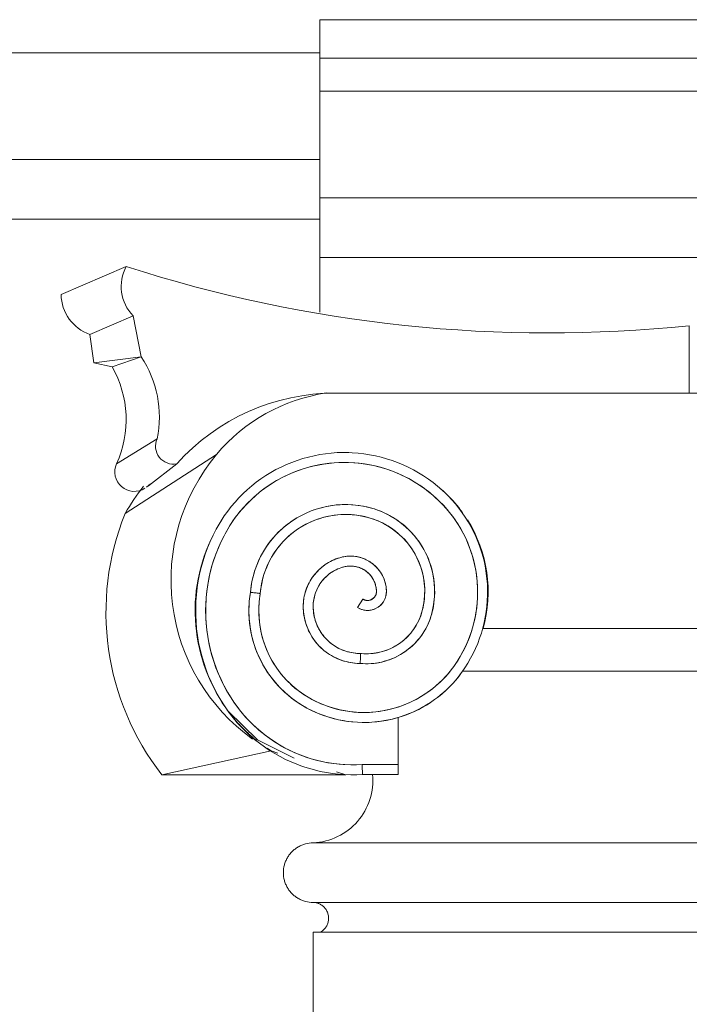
# Model space of a CAD drawing. Header units: millimetres. Extents: x -32191 to 39201, y -1740 to 8822.
# Tile 29 of 35: x 26839 to 27176, y 4083 to 4578. Entities that reach past the tile are written whole.
import ezdxf

# ---------------------------------------------------------------- set-up
doc = ezdxf.new("R2010")
doc.units = ezdxf.units.MM
doc.layers.add('A-GENM', color=13, linetype='Continuous', lineweight=18)

# ---------------------------------------------------------------- blocks, each defined once
blk = doc.blocks.new('Generic Models 17 - Generic Models 17-3093004-ELEVAÇÃO 2 - MAPEAMENTO DE DANOS')
at = {"layer": 'A-GENM'}
for p, q in [((-3350.06, 4577.98), (-3721.65, 4577.98)), ((-3721.65, 4577.98), (-3721.65, 4558.7)), ((-3721.65, 4542.04), (-3721.65, 4558.7)), ((-3350.06, 4558.7), (-3721.65, 4558.7)), ((-3721.65, 4488.47), (-3721.65, 4542.04)), ((-3350.06, 4542.04), (-3721.65, 4542.04)), ((-3721.65, 4458.47), (-3721.65, 4488.47)), ((-3350.06, 4488.47), (-3721.65, 4488.47)), ((-3721.65, 4458.47), (-3721.65, 4430.97)), ((-3350.06, 4458.47), (-3721.65, 4458.47)), ((-3819.08, 4453.88), (-3851.87, 4439.72)), ((-3815.61, 4429.12), (-3837.36, 4419.74)), ((-3815.61, 4429.12), (-3811.59, 4408.47)), ((-3535.85, 4390.26), (-3535.85, 4424.1)), ((-3835.34, 4405.4), (-3837.36, 4419.74)), ((-3811.59, 4408.47), (-3835.34, 4405.4)), ((-3811.59, 4408.47), (-3826.2, 4403.46)), ((-3826.2, 4403.46), (-3835.34, 4405.4)), ((-3353.42, 4390.26), (-3718.28, 4390.26)), ((-3713.83, 4390.26), (-3535.85, 4390.26)), ((-3823.98, 4354.67), (-3803.59, 4367.29)), ((-3819.69, 4329.65), (-3773.64, 4359.38)), ((-3807.99, 4343.65), (-3793.71, 4354.64)), ((-3808.98, 4342.87), (-3806.86, 4344.52)), ((-3702.79, 4282.39), (-3700.14, 4286.63)), ((-3431.92, 4271.88), (-3639.79, 4271.88)), ((-3639.54, 4271.88), (-3432.17, 4271.88)), ((-3650.12, 4250.38), (-3421.59, 4250.38)), ((-3421.77, 4250.33), (-3649.94, 4250.33)), ((-3682.33, 4203.42), (-3682.33, 4227.08)), ((-3746.21, 4210.28), (-3801.23, 4198.33)), ((-3742.83, 4209.21), (-3746.21, 4210.28)), ((-3708.57, 4198.33), (-3713.33, 4199.84)), ((-3682.34, 4203.42), (-3700.43, 4203.42)), ((-3682.33, 4203.42), (-3700.43, 4203.42)), ((-3708.57, 4198.33), (-3801.23, 4198.33)), ((-3700.27, 4198.42), (-3682.34, 4198.42)), ((-3350.06, 4164.06), (-3725.06, 4164.06)), ((-3725.06, 4134.06), (-3350.06, 4134.06)), ((-3725.06, 4134.06), (-3350.06, 4134.06)), ((-3350.06, 4119.06), (-3725.06, 4119.06)), ((-3725.06, 4119.06), (-3725.06, 1459.06))]:
    blk.add_line(p, q, dxfattribs=at)
at = {"layer": 'A-GENM', "flags": 128}
for points in [[(-3707.18, 4360.32), (-3710.11, 4360.35), (-3713.04, 4360.26), (-3715.96, 4360.05), (-3718.87, 4359.73), (-3721.77, 4359.29), (-3724.65, 4358.73), (-3727.5, 4358.06), (-3730.32, 4357.28), (-3733.11, 4356.38), (-3735.86, 4355.38), (-3738.57, 4354.26), (-3741.23, 4353.04), (-3743.85, 4351.71), (-3746.4, 4350.27), (-3748.9, 4348.74), (-3751.33, 4347.11), (-3753.7, 4345.38), (-3755.99, 4343.56), (-3758.21, 4341.65), (-3760.35, 4339.65), (-3762.42, 4337.57), (-3764.39, 4335.4), (-3766.28, 4333.16), (-3768.07, 4330.85), (-3769.78, 4328.46), (-3771.38, 4326.01), (-3772.89, 4323.5), (-3773.8, 4321.86)], [(-3658.13, 4339.5), (-3660.27, 4341.51), (-3662.48, 4343.43), (-3664.77, 4345.25), (-3667.13, 4346.99), (-3669.56, 4348.63), (-3672.05, 4350.17), (-3674.61, 4351.61), (-3677.21, 4352.94), (-3679.87, 4354.18), (-3682.58, 4355.3), (-3685.33, 4356.31), (-3688.11, 4357.22), (-3690.93, 4358.01), (-3693.78, 4358.69), (-3696.66, 4359.25), (-3699.55, 4359.7), (-3702.47, 4360.03), (-3705.39, 4360.25), (-3707.18, 4360.32)], [(-3769.4, 4319.49), (-3768.05, 4321.87), (-3766.62, 4324.19), (-3765.09, 4326.45), (-3763.47, 4328.65), (-3761.76, 4330.78), (-3759.98, 4332.84), (-3758.11, 4334.83), (-3756.16, 4336.74), (-3754.14, 4338.58), (-3752.04, 4340.33), (-3749.88, 4341.99), (-3747.65, 4343.57), (-3745.36, 4345.06), (-3743.02, 4346.46), (-3740.62, 4347.76), (-3738.16, 4348.96), (-3735.67, 4350.06), (-3733.13, 4351.07), (-3730.55, 4351.97), (-3727.94, 4352.76), (-3725.3, 4353.46), (-3722.63, 4354.04), (-3719.95, 4354.52), (-3717.24, 4354.89), (-3714.52, 4355.16), (-3711.8, 4355.31), (-3709.07, 4355.35), (-3707.33, 4355.33)], [(-3707.33, 4355.33), (-3704.6, 4355.19), (-3701.88, 4354.95), (-3699.17, 4354.6), (-3696.48, 4354.14), (-3693.81, 4353.57), (-3691.17, 4352.9), (-3688.55, 4352.12), (-3685.97, 4351.24), (-3683.42, 4350.25), (-3680.92, 4349.16), (-3678.46, 4347.98), (-3676.05, 4346.7), (-3673.69, 4345.32), (-3671.39, 4343.85), (-3669.15, 4342.29), (-3666.98, 4340.63), (-3664.87, 4338.9), (-3662.84, 4337.08), (-3661.62, 4335.93)], [(-3650.29, 4249.85), (-3648.72, 4252.12), (-3647.25, 4254.46), (-3645.87, 4256.85), (-3644.59, 4259.3), (-3643.41, 4261.79), (-3642.32, 4264.33), (-3641.34, 4266.91), (-3640.47, 4269.53), (-3639.7, 4272.19), (-3639.04, 4274.87), (-3638.48, 4277.57), (-3638.03, 4280.3), (-3637.69, 4283.04), (-3637.47, 4285.79), (-3637.35, 4288.55), (-3637.34, 4291.31), (-3637.45, 4294.07), (-3637.66, 4296.83), (-3637.98, 4299.57), (-3638.42, 4302.3), (-3638.96, 4305), (-3639.61, 4307.69), (-3640.36, 4310.34), (-3641.23, 4312.97), (-3642.19, 4315.56), (-3643.26, 4318.1), (-3644.43, 4320.6), (-3645.7, 4323.06), (-3647.07, 4325.46), (-3648.53, 4327.8), (-3650.08, 4330.08), (-3651.72, 4332.3), (-3653.45, 4334.46), (-3655.27, 4336.54), (-3657.17, 4338.54), (-3658.13, 4339.5)], [(-3694.45, 4332), (-3696.29, 4332.53), (-3698.16, 4332.99), (-3700.04, 4333.38), (-3701.93, 4333.69), (-3703.84, 4333.93), (-3705.76, 4334.08), (-3707.67, 4334.17), (-3709.6, 4334.17), (-3711.51, 4334.1), (-3713.43, 4333.95), (-3715.34, 4333.73), (-3717.23, 4333.42), (-3719.12, 4333.05), (-3720.99, 4332.6), (-3722.83, 4332.07), (-3724.66, 4331.47), (-3726.46, 4330.8), (-3728.23, 4330.05), (-3729.97, 4329.24), (-3731.67, 4328.36), (-3733.34, 4327.41), (-3734.97, 4326.39), (-3736.56, 4325.31), (-3738.11, 4324.17), (-3739.6, 4322.96), (-3741.05, 4321.7), (-3742.45, 4320.38), (-3743.79, 4319.01), (-3745.07, 4317.58), (-3746.3, 4316.1), (-3747.47, 4314.58), (-3748.57, 4313.01), (-3749.62, 4311.39), (-3750.59, 4309.74), (-3751.5, 4308.05), (-3752.34, 4306.32), (-3753.12, 4304.56), (-3753.82, 4302.77), (-3754.45, 4300.96), (-3755, 4299.12), (-3755.48, 4297.26), (-3755.89, 4295.38), (-3756.22, 4293.49), (-3756.48, 4291.59), (-3756.63, 4290.06)], [(-3661.62, 4335.93), (-3659.83, 4334.1), (-3658.11, 4332.2), (-3656.46, 4330.24), (-3654.9, 4328.21), (-3653.41, 4326.12), (-3652.02, 4323.97), (-3650.71, 4321.77), (-3649.48, 4319.52), (-3648.35, 4317.22), (-3647.32, 4314.88), (-3646.37, 4312.5), (-3645.53, 4310.08), (-3644.78, 4307.63), (-3644.12, 4305.15), (-3643.57, 4302.65), (-3643.12, 4300.13), (-3642.77, 4297.59), (-3642.52, 4295.04), (-3642.38, 4292.49), (-3642.33, 4289.93), (-3642.39, 4287.36), (-3642.55, 4284.81), (-3642.81, 4282.26), (-3643.18, 4279.72), (-3643.65, 4277.2), (-3644.21, 4274.71), (-3644.88, 4272.23), (-3645.64, 4269.79), (-3646.5, 4267.37), (-3647.46, 4265), (-3648.51, 4262.66), (-3649.66, 4260.37), (-3650.89, 4258.13), (-3652.21, 4255.93), (-3653.62, 4253.79), (-3654.35, 4252.76)], [(-3751.66, 4289.43), (-3751.49, 4291.15), (-3751.26, 4292.85), (-3750.96, 4294.54), (-3750.59, 4296.23), (-3750.15, 4297.89), (-3749.65, 4299.54), (-3749.08, 4301.16), (-3748.45, 4302.76), (-3747.75, 4304.33), (-3747, 4305.88), (-3746.18, 4307.39), (-3745.3, 4308.87), (-3744.36, 4310.32), (-3743.37, 4311.72), (-3742.31, 4313.08), (-3741.21, 4314.4), (-3740.06, 4315.68), (-3738.85, 4316.91), (-3737.6, 4318.08), (-3736.3, 4319.21), (-3734.95, 4320.29), (-3733.57, 4321.31), (-3732.14, 4322.27), (-3730.68, 4323.18), (-3729.18, 4324.02), (-3727.65, 4324.81), (-3726.09, 4325.53), (-3724.5, 4326.2), (-3722.88, 4326.79), (-3721.25, 4327.33), (-3719.59, 4327.79), (-3717.92, 4328.19), (-3716.23, 4328.52), (-3714.53, 4328.79), (-3712.82, 4328.99), (-3711.1, 4329.11), (-3709.38, 4329.17), (-3707.66, 4329.16), (-3705.94, 4329.09), (-3704.23, 4328.94), (-3702.52, 4328.72), (-3700.82, 4328.44), (-3699.14, 4328.09), (-3697.47, 4327.67), (-3695.94, 4327.22)], [(-3665.36, 4279.52), (-3664.95, 4281.21), (-3664.62, 4282.91), (-3664.35, 4284.63), (-3664.14, 4286.36), (-3664.01, 4288.09), (-3663.95, 4289.83), (-3663.96, 4291.56), (-3664.03, 4293.3), (-3664.18, 4295.03), (-3664.4, 4296.76), (-3664.68, 4298.47), (-3665.03, 4300.17), (-3665.45, 4301.86), (-3665.94, 4303.53), (-3666.49, 4305.18), (-3667.11, 4306.8), (-3667.79, 4308.4), (-3668.54, 4309.97), (-3669.35, 4311.51), (-3670.22, 4313.01), (-3671.15, 4314.48), (-3672.14, 4315.91), (-3673.18, 4317.3), (-3674.28, 4318.65), (-3675.43, 4319.95), (-3676.63, 4321.2), (-3677.88, 4322.41), (-3679.18, 4323.56), (-3680.53, 4324.67), (-3681.91, 4325.71), (-3683.34, 4326.7), (-3684.81, 4327.64), (-3686.31, 4328.51), (-3687.85, 4329.32), (-3689.41, 4330.07), (-3691.01, 4330.76), (-3692.63, 4331.38), (-3694.28, 4331.94), (-3694.45, 4332)], [(-3695.94, 4327.22), (-3694.48, 4326.74), (-3693.04, 4326.19), (-3691.63, 4325.59), (-3690.24, 4324.93), (-3688.87, 4324.21), (-3687.54, 4323.45), (-3686.24, 4322.63), (-3684.97, 4321.75), (-3683.74, 4320.83), (-3682.55, 4319.86), (-3681.4, 4318.85), (-3680.28, 4317.78), (-3679.21, 4316.68), (-3678.19, 4315.53), (-3677.21, 4314.34), (-3676.29, 4313.12), (-3675.41, 4311.85), (-3674.58, 4310.56), (-3673.8, 4309.23), (-3673.08, 4307.87), (-3672.42, 4306.48), (-3671.81, 4305.07), (-3671.25, 4303.64), (-3670.76, 4302.18), (-3670.32, 4300.71), (-3669.94, 4299.22), (-3669.62, 4297.71), (-3669.37, 4296.19), (-3669.17, 4294.67), (-3669.03, 4293.14), (-3668.96, 4291.6), (-3668.95, 4290.06), (-3669, 4288.53), (-3669.11, 4286.99), (-3669.28, 4285.46), (-3669.51, 4283.94), (-3669.8, 4282.43), (-3670.16, 4280.94), (-3670.2, 4280.78)], [(-3773.8, 4321.86), (-3775.38, 4318.78), (-3776.84, 4315.64), (-3778.17, 4312.45), (-3779.37, 4309.2), (-3780.44, 4305.91), (-3781.38, 4302.58), (-3782.18, 4299.21), (-3782.85, 4295.81), (-3783.38, 4292.39), (-3783.78, 4288.95), (-3784.03, 4285.5), (-3784.15, 4282.04), (-3784.13, 4278.58), (-3783.98, 4275.12), (-3783.68, 4271.67), (-3783.25, 4268.24), (-3782.68, 4264.82), (-3781.97, 4261.44), (-3781.13, 4258.08), (-3780.15, 4254.76), (-3779.05, 4251.48), (-3777.81, 4248.24), (-3776.44, 4245.06), (-3774.95, 4241.94), (-3773.33, 4238.88), (-3771.6, 4235.88), (-3769.74, 4232.96), (-3769.09, 4231.99)], [(-3764.96, 4234.81), (-3766.74, 4237.54), (-3768.42, 4240.33), (-3769.98, 4243.2), (-3771.42, 4246.12), (-3772.75, 4249.1), (-3773.96, 4252.13), (-3775.04, 4255.21), (-3776.01, 4258.32), (-3776.84, 4261.48), (-3777.55, 4264.66), (-3778.13, 4267.87), (-3778.58, 4271.1), (-3778.91, 4274.35), (-3779.1, 4277.6), (-3779.16, 4280.86), (-3779.09, 4284.12), (-3778.9, 4287.38), (-3778.57, 4290.62), (-3778.11, 4293.85), (-3777.52, 4297.06), (-3776.81, 4300.24), (-3775.97, 4303.4), (-3775, 4306.51), (-3773.91, 4309.59), (-3772.7, 4312.61), (-3771.37, 4315.59), (-3769.91, 4318.51), (-3769.4, 4319.49)], [(-3710.69, 4307.72), (-3711.68, 4307.45), (-3712.65, 4307.14), (-3713.61, 4306.8), (-3714.56, 4306.41), (-3715.49, 4305.99), (-3716.41, 4305.54), (-3717.3, 4305.04), (-3718.18, 4304.51), (-3719.03, 4303.95), (-3719.86, 4303.35), (-3720.66, 4302.72), (-3721.44, 4302.06), (-3722.19, 4301.37), (-3722.92, 4300.64), (-3723.61, 4299.89), (-3724.27, 4299.12), (-3724.91, 4298.31), (-3725.51, 4297.48), (-3726.07, 4296.63), (-3726.6, 4295.76), (-3727.1, 4294.87), (-3727.56, 4293.95), (-3727.98, 4293.02), (-3728.37, 4292.07), (-3728.71, 4291.11), (-3729.02, 4290.14), (-3729.29, 4289.15), (-3729.52, 4288.16), (-3729.71, 4287.15), (-3729.86, 4286.14), (-3729.97, 4285.12), (-3730.04, 4284.1), (-3730.06, 4283.08), (-3730.06, 4282.92)], [(-3688.23, 4290.79), (-3688.27, 4291.51), (-3688.34, 4292.23), (-3688.43, 4292.95), (-3688.56, 4293.66), (-3688.71, 4294.37), (-3688.9, 4295.07), (-3689.11, 4295.76), (-3689.34, 4296.45), (-3689.61, 4297.12), (-3689.9, 4297.78), (-3690.22, 4298.43), (-3690.56, 4299.07), (-3690.93, 4299.69), (-3691.33, 4300.3), (-3691.74, 4300.89), (-3692.18, 4301.47), (-3692.65, 4302.02), (-3693.13, 4302.56), (-3693.64, 4303.08), (-3694.17, 4303.57), (-3694.71, 4304.05), (-3695.28, 4304.5), (-3695.86, 4304.93), (-3696.46, 4305.34), (-3697.07, 4305.72), (-3697.7, 4306.07), (-3698.35, 4306.41), (-3699, 4306.71), (-3699.67, 4306.99), (-3700.35, 4307.24), (-3701.04, 4307.47), (-3701.73, 4307.66), (-3702.44, 4307.83), (-3703.14, 4307.97), (-3703.86, 4308.09), (-3704.58, 4308.17), (-3705.3, 4308.23), (-3706.02, 4308.25), (-3706.75, 4308.25), (-3707.47, 4308.22), (-3708.19, 4308.16), (-3708.91, 4308.07), (-3709.62, 4307.95), (-3710.33, 4307.8), (-3710.69, 4307.72)], [(-3725.06, 4282.92), (-3725.05, 4283.74), (-3725, 4284.56), (-3724.92, 4285.38), (-3724.8, 4286.19), (-3724.65, 4287), (-3724.47, 4287.8), (-3724.26, 4288.6), (-3724.02, 4289.38), (-3723.75, 4290.16), (-3723.44, 4290.92), (-3723.11, 4291.67), (-3722.74, 4292.41), (-3722.35, 4293.13), (-3721.92, 4293.84), (-3721.47, 4294.53), (-3721, 4295.19), (-3720.49, 4295.84), (-3719.96, 4296.47), (-3719.41, 4297.08), (-3718.83, 4297.66), (-3718.23, 4298.23), (-3717.6, 4298.76), (-3716.96, 4299.27), (-3716.3, 4299.76), (-3715.61, 4300.22), (-3714.91, 4300.65), (-3714.2, 4301.05), (-3713.46, 4301.42), (-3712.72, 4301.77), (-3711.95, 4302.08), (-3711.18, 4302.36), (-3710.4, 4302.61), (-3709.61, 4302.83), (-3709.48, 4302.86)], [(-3709.48, 4302.86), (-3708.97, 4302.98), (-3708.45, 4303.08), (-3707.94, 4303.15), (-3707.41, 4303.21), (-3706.89, 4303.24), (-3706.37, 4303.25), (-3705.84, 4303.25), (-3705.32, 4303.22), (-3704.8, 4303.17), (-3704.28, 4303.1), (-3703.77, 4303), (-3703.25, 4302.89), (-3702.75, 4302.76), (-3702.25, 4302.61), (-3701.75, 4302.43), (-3701.26, 4302.24), (-3700.79, 4302.03), (-3700.32, 4301.8), (-3699.85, 4301.55), (-3699.4, 4301.28), (-3698.96, 4301), (-3698.54, 4300.7), (-3698.12, 4300.38), (-3697.72, 4300.04), (-3697.33, 4299.69), (-3696.96, 4299.32), (-3696.6, 4298.94), (-3696.26, 4298.55), (-3695.93, 4298.14), (-3695.62, 4297.72), (-3695.32, 4297.28), (-3695.05, 4296.84), (-3694.79, 4296.38), (-3694.55, 4295.92), (-3694.33, 4295.44), (-3694.13, 4294.96), (-3693.95, 4294.47), (-3693.78, 4293.97), (-3693.64, 4293.46), (-3693.52, 4292.96), (-3693.42, 4292.44), (-3693.34, 4291.92), (-3693.28, 4291.4), (-3693.24, 4290.88), (-3693.23, 4290.62)], [(-3756.63, 4290.06), (-3756.96, 4287.86), (-3757.2, 4285.65), (-3757.35, 4283.44), (-3757.41, 4281.22), (-3757.39, 4279), (-3757.27, 4276.78), (-3757.07, 4274.57), (-3756.78, 4272.36), (-3756.4, 4270.18), (-3755.94, 4268), (-3755.39, 4265.85), (-3754.75, 4263.72), (-3754.03, 4261.62), (-3753.22, 4259.55), (-3752.33, 4257.52), (-3751.36, 4255.52), (-3750.32, 4253.56), (-3749.19, 4251.65), (-3747.99, 4249.78), (-3746.72, 4247.96), (-3745.37, 4246.19), (-3743.95, 4244.48), (-3742.47, 4242.83), (-3740.92, 4241.24), (-3739.31, 4239.71), (-3737.64, 4238.24), (-3735.91, 4236.85), (-3734.13, 4235.52), (-3732.3, 4234.27), (-3730.42, 4233.09), (-3728.49, 4231.99), (-3728.24, 4231.85)], [(-3725.86, 4236.25), (-3727.62, 4237.24), (-3729.34, 4238.31), (-3731.02, 4239.44), (-3732.64, 4240.64), (-3734.22, 4241.9), (-3735.75, 4243.22), (-3737.22, 4244.61), (-3738.64, 4246.05), (-3740, 4247.55), (-3741.29, 4249.1), (-3742.52, 4250.7), (-3743.69, 4252.35), (-3744.79, 4254.04), (-3745.83, 4255.78), (-3746.79, 4257.56), (-3747.68, 4259.37), (-3748.5, 4261.22), (-3749.24, 4263.1), (-3749.91, 4265.01), (-3750.5, 4266.94), (-3751.01, 4268.9), (-3751.44, 4270.87), (-3751.8, 4272.86), (-3752.07, 4274.86), (-3752.27, 4276.87), (-3752.38, 4278.89), (-3752.41, 4280.91), (-3752.37, 4282.93), (-3752.24, 4284.95), (-3752.03, 4286.96), (-3751.74, 4288.96), (-3751.66, 4289.43)], [(-3702.79, 4282.39), (-3702.46, 4282.19), (-3702.12, 4282.01), (-3701.78, 4281.84), (-3701.43, 4281.69), (-3701.08, 4281.55), (-3700.72, 4281.42), (-3700.36, 4281.31), (-3699.99, 4281.21), (-3699.62, 4281.13), (-3699.24, 4281.06), (-3698.87, 4281.01), (-3698.49, 4280.97), (-3698.11, 4280.95), (-3697.73, 4280.94), (-3697.35, 4280.95), (-3696.97, 4280.97), (-3696.59, 4281.01), (-3696.21, 4281.06), (-3695.84, 4281.13), (-3695.46, 4281.22), (-3695.1, 4281.32), (-3694.73, 4281.43), (-3694.37, 4281.56), (-3694.02, 4281.7), (-3693.67, 4281.85), (-3693.33, 4282.02), (-3693, 4282.21), (-3692.67, 4282.4), (-3692.35, 4282.61), (-3692.05, 4282.83), (-3691.74, 4283.07), (-3691.45, 4283.31), (-3691.17, 4283.57), (-3690.9, 4283.84), (-3690.64, 4284.12), (-3690.4, 4284.41), (-3690.16, 4284.7), (-3689.94, 4285.01), (-3689.72, 4285.33), (-3689.52, 4285.65), (-3689.34, 4285.99), (-3689.17, 4286.32), (-3689.01, 4286.67), (-3688.86, 4287.02), (-3688.73, 4287.38), (-3688.62, 4287.74), (-3688.52, 4288.11), (-3688.43, 4288.48), (-3688.36, 4288.86), (-3688.3, 4289.23), (-3688.26, 4289.61), (-3688.23, 4289.99), (-3688.22, 4290.37), (-3688.23, 4290.75), (-3688.23, 4290.79)], [(-3693.23, 4290.62), (-3693.22, 4290.44), (-3693.23, 4290.26), (-3693.24, 4290.08), (-3693.26, 4289.9), (-3693.28, 4289.72), (-3693.32, 4289.54), (-3693.36, 4289.36), (-3693.4, 4289.19), (-3693.46, 4289.02), (-3693.52, 4288.85), (-3693.59, 4288.68), (-3693.66, 4288.51), (-3693.74, 4288.35), (-3693.83, 4288.19), (-3693.92, 4288.04), (-3694.02, 4287.89), (-3694.13, 4287.74), (-3694.24, 4287.6), (-3694.36, 4287.46), (-3694.48, 4287.33), (-3694.61, 4287.2), (-3694.74, 4287.08), (-3694.88, 4286.96), (-3695.02, 4286.85), (-3695.17, 4286.74), (-3695.32, 4286.64), (-3695.47, 4286.55), (-3695.63, 4286.46), (-3695.79, 4286.38), (-3695.96, 4286.31), (-3696.13, 4286.24), (-3696.3, 4286.18), (-3696.47, 4286.12), (-3696.64, 4286.08), (-3696.82, 4286.04), (-3697, 4286), (-3697.17, 4285.98), (-3697.35, 4285.96), (-3697.53, 4285.95), (-3697.72, 4285.94), (-3697.9, 4285.94), (-3698.08, 4285.95), (-3698.26, 4285.97), (-3698.44, 4285.99), (-3698.61, 4286.03), (-3698.79, 4286.06), (-3698.97, 4286.11), (-3699.14, 4286.16), (-3699.31, 4286.22), (-3699.48, 4286.29), (-3699.64, 4286.36), (-3699.8, 4286.44), (-3699.96, 4286.53), (-3700.12, 4286.62), (-3700.14, 4286.63)], [(-3730.06, 4282.92), (-3730.04, 4281.77), (-3729.97, 4280.63), (-3729.86, 4279.49), (-3729.7, 4278.35), (-3729.49, 4277.23), (-3729.24, 4276.11), (-3728.95, 4275), (-3728.61, 4273.91), (-3728.23, 4272.83), (-3727.8, 4271.76), (-3727.34, 4270.72), (-3726.83, 4269.69), (-3726.28, 4268.68), (-3725.69, 4267.7), (-3725.06, 4266.74), (-3724.39, 4265.81), (-3723.69, 4264.9), (-3722.95, 4264.03), (-3722.18, 4263.18), (-3721.38, 4262.37), (-3720.54, 4261.59), (-3719.67, 4260.84), (-3718.77, 4260.13), (-3717.85, 4259.45), (-3716.9, 4258.81), (-3715.92, 4258.21), (-3714.92, 4257.65), (-3713.9, 4257.13), (-3712.86, 4256.65), (-3711.8, 4256.22), (-3710.72, 4255.82), (-3709.63, 4255.47), (-3708.53, 4255.17), (-3707.41, 4254.9), (-3706.29, 4254.69), (-3705.15, 4254.52), (-3704.02, 4254.39), (-3702.87, 4254.31), (-3701.73, 4254.27), (-3701.42, 4254.27)], [(-3701.19, 4259.27), (-3702.13, 4259.28), (-3703.08, 4259.33), (-3704.02, 4259.41), (-3704.96, 4259.54), (-3705.89, 4259.7), (-3706.81, 4259.89), (-3707.73, 4260.13), (-3708.64, 4260.4), (-3709.53, 4260.71), (-3710.41, 4261.05), (-3711.28, 4261.43), (-3712.13, 4261.84), (-3712.97, 4262.28), (-3713.78, 4262.76), (-3714.58, 4263.27), (-3715.35, 4263.81), (-3716.11, 4264.39), (-3716.84, 4264.99), (-3717.54, 4265.62), (-3718.22, 4266.28), (-3718.87, 4266.96), (-3719.49, 4267.67), (-3720.09, 4268.41), (-3720.66, 4269.17), (-3721.19, 4269.95), (-3721.69, 4270.75), (-3722.16, 4271.57), (-3722.6, 4272.41), (-3723, 4273.26), (-3723.37, 4274.13), (-3723.71, 4275.02), (-3724, 4275.92), (-3724.27, 4276.82), (-3724.49, 4277.74), (-3724.68, 4278.67), (-3724.83, 4279.6), (-3724.94, 4280.54), (-3725.02, 4281.49), (-3725.06, 4282.43), (-3725.06, 4282.92)], [(-3701.42, 4254.27), (-3700.06, 4254.17), (-3698.7, 4254.13), (-3697.34, 4254.14), (-3695.98, 4254.2), (-3694.63, 4254.32), (-3693.28, 4254.49), (-3691.94, 4254.71), (-3690.61, 4254.99), (-3689.29, 4255.33), (-3687.98, 4255.71), (-3686.7, 4256.15), (-3685.43, 4256.64), (-3684.18, 4257.17), (-3682.95, 4257.76), (-3681.75, 4258.4), (-3680.57, 4259.08), (-3679.43, 4259.81), (-3678.31, 4260.59), (-3677.22, 4261.41), (-3676.17, 4262.27), (-3675.16, 4263.17), (-3674.18, 4264.12), (-3673.24, 4265.1), (-3672.34, 4266.12), (-3671.48, 4267.17), (-3670.66, 4268.26), (-3669.89, 4269.38), (-3669.16, 4270.53), (-3668.48, 4271.71), (-3667.85, 4272.91), (-3667.26, 4274.14), (-3666.73, 4275.39), (-3666.24, 4276.66), (-3665.81, 4277.95), (-3665.43, 4279.25), (-3665.36, 4279.52)], [(-3670.2, 4280.78), (-3670.51, 4279.67), (-3670.87, 4278.57), (-3671.28, 4277.48), (-3671.72, 4276.41), (-3672.21, 4275.36), (-3672.75, 4274.33), (-3673.32, 4273.32), (-3673.93, 4272.33), (-3674.58, 4271.37), (-3675.27, 4270.44), (-3676, 4269.53), (-3676.76, 4268.66), (-3677.55, 4267.81), (-3678.38, 4267), (-3679.24, 4266.22), (-3680.13, 4265.48), (-3681.05, 4264.77), (-3682, 4264.11), (-3682.97, 4263.47), (-3683.97, 4262.88), (-3684.99, 4262.33), (-3686.04, 4261.82), (-3687.1, 4261.36), (-3688.18, 4260.93), (-3689.27, 4260.55), (-3690.38, 4260.21), (-3691.5, 4259.92), (-3692.64, 4259.67), (-3693.78, 4259.47), (-3694.93, 4259.31), (-3696.08, 4259.2), (-3697.24, 4259.14), (-3698.4, 4259.12), (-3699.56, 4259.15), (-3700.72, 4259.23), (-3701.19, 4259.27)], [(-3728.24, 4231.85), (-3726.08, 4230.74), (-3723.88, 4229.72), (-3721.65, 4228.79), (-3719.38, 4227.95), (-3717.07, 4227.2), (-3714.74, 4226.55), (-3712.38, 4225.98), (-3710.01, 4225.51), (-3707.61, 4225.14), (-3705.2, 4224.87), (-3702.79, 4224.68), (-3700.37, 4224.6), (-3697.94, 4224.62), (-3695.52, 4224.73), (-3693.11, 4224.93), (-3690.71, 4225.24), (-3688.32, 4225.64), (-3685.95, 4226.13), (-3683.6, 4226.72), (-3681.27, 4227.4), (-3678.98, 4228.18), (-3676.71, 4229.04), (-3674.49, 4230), (-3672.3, 4231.04), (-3670.16, 4232.17), (-3668.06, 4233.39), (-3666.02, 4234.69), (-3664.03, 4236.07), (-3662.09, 4237.52), (-3660.21, 4239.06), (-3658.4, 4240.66), (-3656.66, 4242.34), (-3654.98, 4244.09), (-3653.37, 4245.9), (-3651.84, 4247.78), (-3650.38, 4249.72), (-3650.29, 4249.85)], [(-3654.35, 4252.76), (-3655.68, 4250.98), (-3657.08, 4249.26), (-3658.55, 4247.59), (-3660.09, 4245.98), (-3661.69, 4244.44), (-3663.35, 4242.96), (-3665.06, 4241.55), (-3666.83, 4240.2), (-3668.66, 4238.93), (-3670.53, 4237.74), (-3672.45, 4236.62), (-3674.41, 4235.58), (-3676.42, 4234.61), (-3678.46, 4233.73), (-3680.53, 4232.93), (-3682.64, 4232.21), (-3684.77, 4231.58), (-3686.92, 4231.04), (-3689.1, 4230.58), (-3691.29, 4230.2), (-3693.49, 4229.92), (-3695.71, 4229.72), (-3697.93, 4229.62), (-3700.15, 4229.6), (-3702.37, 4229.67), (-3704.59, 4229.83), (-3706.8, 4230.08), (-3708.99, 4230.41), (-3711.18, 4230.84), (-3713.34, 4231.35), (-3715.48, 4231.94), (-3717.6, 4232.63), (-3719.68, 4233.39), (-3721.74, 4234.24), (-3723.75, 4235.17), (-3725.73, 4236.18), (-3725.86, 4236.25)], [(-3700.43, 4203.42), (-3703.32, 4203.29), (-3706.21, 4203.27), (-3709.1, 4203.37), (-3711.99, 4203.58), (-3714.86, 4203.91), (-3717.72, 4204.35), (-3720.56, 4204.91), (-3723.38, 4205.58), (-3726.16, 4206.36), (-3728.92, 4207.25), (-3731.63, 4208.25), (-3734.3, 4209.36), (-3736.93, 4210.58), (-3739.5, 4211.9), (-3742.02, 4213.32), (-3744.48, 4214.84), (-3746.88, 4216.46), (-3749.21, 4218.18), (-3751.47, 4219.98), (-3753.66, 4221.88), (-3755.77, 4223.86), (-3757.8, 4225.92), (-3759.74, 4228.06), (-3761.6, 4230.28), (-3763.37, 4232.57), (-3764.96, 4234.81)], [(-3769.09, 4231.99), (-3767.29, 4229.47), (-3765.4, 4227.02), (-3763.41, 4224.65), (-3761.32, 4222.37), (-3759.15, 4220.17), (-3756.89, 4218.05), (-3754.55, 4216.03), (-3752.12, 4214.11), (-3749.63, 4212.28), (-3747.06, 4210.56), (-3744.43, 4208.94), (-3741.73, 4207.42), (-3738.97, 4206.02), (-3736.16, 4204.72), (-3733.3, 4203.54), (-3730.4, 4202.48), (-3727.46, 4201.53), (-3724.48, 4200.7), (-3721.47, 4199.99), (-3718.43, 4199.4), (-3715.37, 4198.93), (-3712.3, 4198.59), (-3709.21, 4198.36), (-3706.12, 4198.27), (-3703.03, 4198.29), (-3700.27, 4198.42)], [(-3734.66, 4206.61), (-3753.08, 4215.84), (-3767.88, 4230.32), (-3768.14, 4230.67), (-3768.4, 4231.02), (-3768.66, 4231.38), (-3768.91, 4231.74), (-3769.08, 4231.97)], [(-3682.33, 4198.42), (-3682.33, 4198.5), (-3682.33, 4198.75), (-3682.33, 4199.15), (-3682.33, 4199.67), (-3682.33, 4200.27), (-3682.33, 4200.92), (-3682.33, 4201.57), (-3682.33, 4202.17), (-3682.33, 4202.69), (-3682.33, 4203.08), (-3682.33, 4203.33), (-3682.33, 4203.42)]]:
    blk.add_lwpolyline(points, dxfattribs=at)
at = {"layer": 'A-GENM'}
for centre, radius, start, end in [((-3800.83, 4443.82), 20.84, 151.1483, 224.8517), ((-3606.78, 5111.29), 690.84, 252.10289, 275.89299), ((-3830.41, 4440.06), 21.47, 180.8975, 251.1025), ((-3856.15, 4378.44), 53.73, 348.0191, 33.9809), ((-3872.9, 4376.89), 53.73, 335.5747, 29.6363), ((-3713.83, 4282.9), 107.36, 90, 138.0753), ((-3705.47, 4302.26), 88.94, 98.2795, 140.0387), ((-3795.34, 4363.54), 9.05, 155.5747, 280.3807), ((-3698.22, 4296.18), 98.39, 140.0387, 234.3083), ((-3815.03, 4350.61), 9.82, 155.5747, 302.8184), ((-3709.32, 4287.1), 68.25, 88.3286, 151.6714), ((-3709.32, 4287.1), 68.25, 45.6714, 88.3286), ((-3713.73, 4268), 122.59, 142.0487, 149.8114), ((-3709.14, 4285.96), 73.95, 46.3877, 50.161), ((-3706.38, 4290.11), 69.05, 38.0512, 45.6714), ((-3705.08, 4290.22), 68.06, 35.9011, 46.3877), ((-3708.76, 4286.15), 48.02, 72.6619, 175.3381), ((-3706.38, 4290.11), 64.05, 324.3286, 45.6714), ((-3696.47, 4280.01), 132.84, 158.0594, 217.9406), ((-3708.76, 4286.15), 43.02, 72.6619, 175.6283), ((-3707.4, 4290.52), 43.45, 345.3381, 72.6619), ((-3709.14, 4285.96), 73.95, 147.1118, 150.9552), ((-3707.4, 4290.52), 38.45, 345.3381, 72.6619), ((-3705.08, 4290.22), 68.06, 344.3629, 32.1963), ((-3699.65, 4280.69), 84.81, 150.9552, 215.0448), ((-3697.61, 4280.79), 81.55, 151.6714, 214.3286), ((-3704.51, 4282.92), 25.56, 104, 180), ((-3706.31, 4290.16), 18.09, 2, 104), ((-3704.51, 4282.92), 20.56, 104, 180), ((-3706.31, 4290.16), 13.09, 2, 104), ((-3701.89, 4280.73), 55.53, 170.3286, 241.6714), ((-3701.89, 4280.73), 50.53, 170.0796, 241.6714), ((-3697.74, 4290.46), 9.52, 238, 2), ((-3697.74, 4290.46), 4.52, 349.8478, 2), ((-3701.42, 4282.92), 28.65, 180, 270), ((-3701.42, 4282.92), 23.65, 180, 270.5603), ((-3697.74, 4290.46), 4.52, 238, 250.1522), ((-3697.74, 4290.46), 4.52, 279.3333, 320.6667), ((-3698.25, 4288.12), 34, 264.6619, 345.3381), ((-3698.25, 4288.12), 29, 264.1975, 345.3381), ((-3699.49, 4285.17), 55.57, 241.6714, 324.3286), ((-3699.5, 4285.17), 60.58, 307.5509, 323.3771), ((-3705.22, 4275.6), 72.34, 214.3286, 273.7962), ((-3699.5, 4285.17), 60.58, 286.4667, 303.3114), ((-3705.22, 4275.6), 77.34, 214.3286, 221.7369), ((-3704.14, 4277.54), 79.33, 215.0448, 231.4413), ((-3699.49, 4285.17), 60.57, 241.6714, 286.4652), ((-3704.14, 4277.54), 79.33, 222.7709, 228.7274), ((-3704.14, 4277.54), 79.33, 236.1974, 237.973), ((-3698.22, 4296.18), 98.39, 239.53, 240.8094), ((-3726.52, 4195.5), 31.48, 272.6494, 5.318)]:
    blk.add_arc(centre, radius, start, end, dxfattribs=at)
for points in [[(-3751.66, 4289.43), (-3751.66, 4289.43), (-3751.76, 4289.45), (-3752.2, 4289.5), (-3752.88, 4289.59), (-3753.7, 4289.69), (-3754.58, 4289.8), (-3755.41, 4289.9), (-3756.08, 4289.99), (-3756.52, 4290.04), (-3756.63, 4290.06), (-3756.63, 4290.06)], [(-3701.19, 4259.27), (-3701.19, 4259.27), (-3701.19, 4259.17), (-3701.21, 4258.72), (-3701.24, 4258.05), (-3701.28, 4257.22), (-3701.32, 4256.33), (-3701.36, 4255.5), (-3701.39, 4254.82), (-3701.41, 4254.37), (-3701.42, 4254.27), (-3701.42, 4254.27)], [(-3700.27, 4198.42), (-3700.27, 4198.42), (-3700.27, 4198.52), (-3700.28, 4198.96), (-3700.31, 4199.64), (-3700.33, 4200.48), (-3700.36, 4201.36), (-3700.39, 4202.2), (-3700.41, 4202.87), (-3700.43, 4203.32), (-3700.43, 4203.42), (-3700.43, 4203.42)]]:
    blk.add_open_spline(points, degree=3, dxfattribs=at)
for points, knots in [([(-3725.06, 4134.06), (-3726.37, 4134.06), (-3728.34, 4134.32), (-3730.82, 4135.16), (-3732.29, 4135.89), (-3733.4, 4136.58), (-3734.47, 4137.34), (-3735.45, 4138.21), (-3736.35, 4139.16), (-3737.18, 4140.17), (-3738.09, 4141.54), (-3738.96, 4143.3), (-3739.81, 4145.79), (-3740.24, 4149.06), (-3739.81, 4152.33), (-3738.96, 4154.82), (-3738.09, 4156.58), (-3737.18, 4157.94), (-3736.35, 4158.96), (-3735.45, 4159.91), (-3734.22, 4160.99), (-3732.86, 4161.9), (-3731.7, 4162.52), (-3730.51, 4163.06), (-3728.34, 4163.8), (-3726.37, 4164.06), (-3725.06, 4164.06)], [0, 0, 0, 0, 0.083333, 0.125, 0.166667, 0.1875, 0.208333, 0.25, 0.270833, 0.291667, 0.333333, 0.375, 0.416667, 0.5, 0.583333, 0.625, 0.666667, 0.708333, 0.729167, 0.75, 0.791667, 0.833333, 0.854167, 0.875, 0.916667, 1, 1, 1, 1]), ([(-3721.65, 4119.06), (-3721.08, 4119.35), (-3720.01, 4120.06), (-3718.93, 4121.24), (-3718.25, 4122.33), (-3717.71, 4123.48), (-3717.3, 4125.03), (-3717.26, 4126.96), (-3717.62, 4128.52), (-3718.12, 4129.7), (-3718.6, 4130.53), (-3719.08, 4131.16), (-3719.51, 4131.64), (-3720.08, 4132.19), (-3720.69, 4132.65), (-3721.3, 4133.02), (-3721.72, 4133.25), (-3722.27, 4133.5), (-3722.94, 4133.74), (-3723.87, 4133.97), (-3724.59, 4134.05), (-3725.06, 4134.06)], [0, 0, 0, 0, 0.090909, 0.181818, 0.227273, 0.272727, 0.363636, 0.454545, 0.545455, 0.590909, 0.636364, 0.681818, 0.704545, 0.727273, 0.795455, 0.8125, 0.829545, 0.863636, 0.897727, 0.931818, 1, 1, 1, 1])]:
    blk.add_open_spline(points, degree=3, knots=knots, dxfattribs=at)
blk = doc.blocks.new('ORNAMENTO 2 - ORNAMENTO 2-4325827-ELEVAÇÃO 2 - MAPEAMENTO DE DANOS')
at = {"layer": 'A-GENM'}
for p, q in [((-3721.65, 4561.32), (-17784.91, 4561.32)), ((-3721.65, 4507.75), (-17784.91, 4507.75)), ((-3721.65, 4477.75), (-17784.91, 4477.75))]:
    blk.add_line(p, q, dxfattribs=at)

msp = doc.modelspace()

# ---------------------------------------------------------------- block references
at = {"layer": 'A-GENM'}
for name in ['Generic Models 17 - Generic Models 17-3093004-ELEVAÇÃO 2 - MAPEAMENTO DE DANOS', 'ORNAMENTO 2 - ORNAMENTO 2-4325827-ELEVAÇÃO 2 - MAPEAMENTO DE DANOS']:
    msp.add_blockref(name, (30711.45, 0), dxfattribs=at)

doc.saveas('drawing.dxf')
